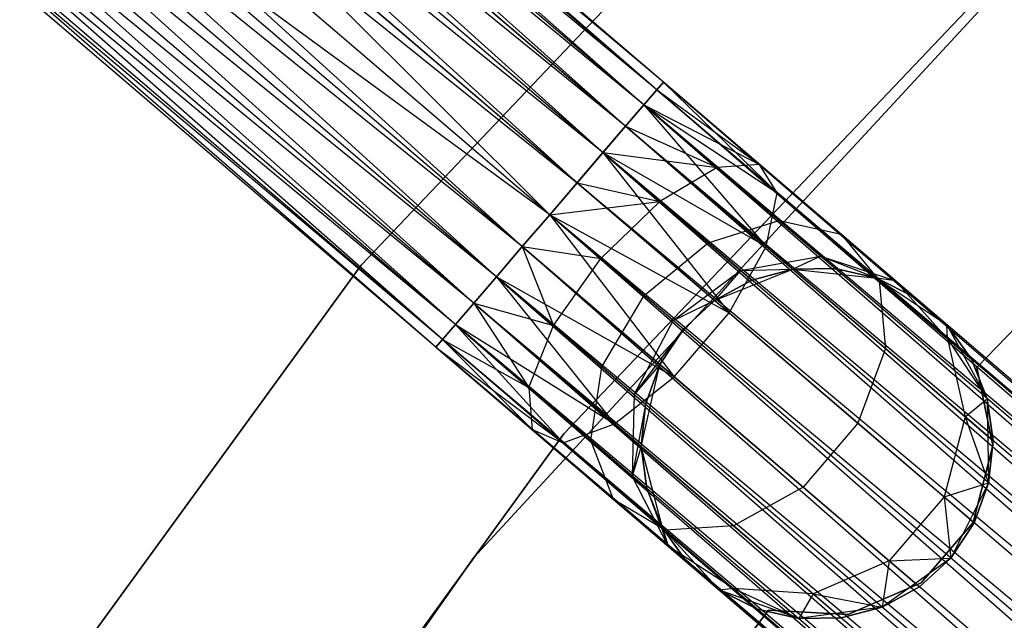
# Model space of a CAD drawing. Extents: x -91 to 92, y -91 to 92.
# Tile 120 of 256: x -50.53 to -44.94, y 39.02 to 42.43. Entities that reach past the tile are written whole.
import ezdxf

# ---------------------------------------------------------------- set-up
doc = ezdxf.new("R2010")
doc.units = 0
doc.header["$LTSCALE"] = 25.4
doc.layers.get('0').update_dxf_attribs({"linetype": 'CONTINUOUS'})

# ---------------------------------------------------------------- blocks, each defined once
blk = doc.blocks.new('NL2500012258_STL_2')
at = {"color": 0}
for p, q in [((45.3284, 41.6059, 27.8546), (39.5247, 46.6542, 27.6205)), ((45.366, 41.6497, 27.6205), (39.5247, 46.6542, 27.6205)), ((45.3284, 41.6059, 27.8546), (39.5247, 46.6542, 27.6205)), ((45.366, 41.6497, 27.6205), (39.5247, 46.6542, 27.6205)), ((45.366, 41.6497, 27.3795), (39.5247, 46.6542, 27.6205)), ((45.366, 41.6497, 27.3795), (39.5247, 46.6542, 27.6205)), ((45.366, 41.6497, 27.3795), (39.4871, 46.6104, 27.1454)), ((45.3284, 41.6059, 27.1454), (39.4871, 46.6104, 27.1454)), ((45.366, 41.6497, 27.3795), (39.4871, 46.6104, 27.1454)), ((45.3284, 41.6059, 27.1454), (39.4871, 46.6104, 27.1454)), ((45.2555, 41.5208, 26.9319), (39.4871, 46.6104, 27.1454)), ((45.2555, 41.5208, 26.9319), (39.4871, 46.6104, 27.1454)), ((49.3672, 46.6326, 26.5), (43.6483, 40.6087, 26.5)), ((43.6483, 40.6087, 17), (49.3672, 46.6326, 17)), ((49.3672, 46.6326, 26.5), (43.6483, 40.6087, 26.5)), ((43.6483, 40.6087, 17), (49.3672, 46.6326, 17)), ((45.1515, 41.3994, 28.2485), (39.4142, 46.5253, 28.0681)), ((45.2555, 41.5208, 28.0681), (39.4142, 46.5253, 28.0681)), ((45.1515, 41.3994, 28.2485), (39.4142, 46.5253, 28.0681)), ((45.2555, 41.5208, 28.0681), (39.4142, 46.5253, 28.0681)), ((45.3284, 41.6059, 27.8546), (39.4142, 46.5253, 28.0681)), ((45.3284, 41.6059, 27.8546), (39.4142, 46.5253, 28.0681)), ((45.2555, 41.5208, 26.9319), (39.3102, 46.4039, 26.7515)), ((45.1515, 41.3994, 26.7515), (39.3102, 46.4039, 26.7515)), ((45.2555, 41.5208, 26.9319), (39.3102, 46.4039, 26.7515)), ((45.1515, 41.3994, 26.7515), (39.3102, 46.4039, 26.7515)), ((45.0224, 41.2488, 26.6146), (39.3102, 46.4039, 26.7515)), ((45.0224, 41.2488, 26.6146), (39.3102, 46.4039, 26.7515)), ((44.8758, 41.0776, 28.4709), (39.1811, 46.2533, 28.3855)), ((45.0224, 41.2488, 28.3855), (39.1811, 46.2533, 28.3855)), ((44.8758, 41.0776, 28.4709), (39.1811, 46.2533, 28.3855)), ((45.0224, 41.2488, 28.3855), (39.1811, 46.2533, 28.3855)), ((45.1515, 41.3994, 28.2485), (39.1811, 46.2533, 28.3855)), ((45.1515, 41.3994, 28.2485), (39.1811, 46.2533, 28.3855)), ((45.0224, 41.2488, 26.6146), (39.0345, 46.0821, 26.5291)), ((45.0224, 41.2488, 26.6146), (39.0345, 46.0821, 26.5291)), ((44.8758, 41.0776, 26.5291), (39.0345, 46.0821, 26.5291)), ((44.8758, 41.0776, 26.5291), (39.0345, 46.0821, 26.5291)), ((38.8788, 45.9004, 28.5), (44.8758, 41.0776, 28.4709)), ((44.7201, 40.8958, 26.5), (38.8788, 45.9004, 26.5)), ((44.7201, 40.8958, 26.5), (38.8788, 45.9004, 26.5)), ((44.5644, 40.7141, 28.4709), (38.8788, 45.9004, 28.5)), ((44.5644, 40.7141, 28.4709), (38.8788, 45.9004, 28.5)), ((44.7201, 40.8958, 28.5), (38.8788, 45.9004, 28.5)), ((44.7201, 40.8958, 28.5), (38.8788, 45.9004, 28.5)), ((38.8788, 45.9004, 28.5), (44.8758, 41.0776, 28.4709)), ((44.5644, 40.7141, 26.5291), (38.7231, 45.7186, 26.5291)), ((44.5644, 40.7141, 26.5291), (38.7231, 45.7186, 26.5291)), ((44.4177, 40.5429, 26.6146), (38.7231, 45.7186, 26.5291)), ((44.4177, 40.5429, 26.6146), (38.7231, 45.7186, 26.5291)), ((44.2887, 40.3923, 28.2485), (38.5764, 45.5475, 28.3855)), ((44.4177, 40.5429, 28.3855), (38.5764, 45.5475, 28.3855)), ((44.2887, 40.3923, 28.2485), (38.5764, 45.5475, 28.3855)), ((44.4177, 40.5429, 28.3855), (38.5764, 45.5475, 28.3855)), ((44.5644, 40.7141, 28.4709), (38.5764, 45.5475, 28.3855)), ((44.5644, 40.7141, 28.4709), (38.5764, 45.5475, 28.3855)), ((44.8014, 39.6493, 26.5), (50.3852, 45.5309, 26.5)), ((50.3852, 45.5309, 17), (44.8014, 39.6493, 17)), ((50.3852, 45.5309, 17), (44.8014, 39.6493, 17)), ((44.8014, 39.6493, 26.5), (50.3852, 45.5309, 26.5)), ((44.4177, 40.5429, 26.6146), (38.4473, 45.3968, 26.7515)), ((44.2887, 40.3923, 26.7515), (38.4473, 45.3968, 26.7515)), ((44.4177, 40.5429, 26.6146), (38.4473, 45.3968, 26.7515)), ((44.2887, 40.3923, 26.7515), (38.4473, 45.3968, 26.7515)), ((44.1846, 40.2709, 26.9319), (38.4473, 45.3968, 26.7515)), ((44.1846, 40.2709, 26.9319), (38.4473, 45.3968, 26.7515)), ((44.1118, 40.1858, 27.8546), (38.3433, 45.2754, 28.0681)), ((44.1846, 40.2709, 28.0681), (38.3433, 45.2754, 28.0681)), ((44.1118, 40.1858, 27.8546), (38.3433, 45.2754, 28.0681)), ((44.1846, 40.2709, 28.0681), (38.3433, 45.2754, 28.0681)), ((44.2887, 40.3923, 28.2485), (38.3433, 45.2754, 28.0681)), ((44.2887, 40.3923, 28.2485), (38.3433, 45.2754, 28.0681)), ((44.0742, 40.142, 27.3795), (38.2329, 45.1465, 27.6205)), ((44.0742, 40.142, 27.3795), (38.2329, 45.1465, 27.6205)), ((44.0742, 40.142, 27.6205), (38.2329, 45.1465, 27.6205)), ((44.0742, 40.142, 27.6205), (38.2329, 45.1465, 27.6205)), ((44.1118, 40.1858, 27.8546), (38.2329, 45.1465, 27.6205)), ((44.1118, 40.1858, 27.8546), (38.2329, 45.1465, 27.6205)), ((44.1846, 40.2709, 26.9319), (38.2705, 45.1903, 27.1454)), ((44.1118, 40.1858, 27.1454), (38.2705, 45.1903, 27.1454)), ((44.1846, 40.2709, 26.9319), (38.2705, 45.1903, 27.1454)), ((44.1118, 40.1858, 27.1454), (38.2705, 45.1903, 27.1454)), ((44.0742, 40.142, 27.3795), (38.2705, 45.1903, 27.1454)), ((44.0742, 40.142, 27.3795), (38.2705, 45.1903, 27.1454)), ((49.7864, 44.9013, 19), (44.2899, 38.947, 19)), ((44.2899, 38.947, 20), (49.7864, 44.9013, 20)), ((49.7864, 44.9013, 19), (44.2899, 38.947, 19)), ((44.2899, 38.947, 20), (49.7864, 44.9013, 20)), ((47.146, 40.0278, 22), (51.0635, 44.0668, 22)), ((51.0635, 44.0668, 20), (47.146, 40.0278, 20)), ((51.0635, 44.0668, 20), (47.146, 40.0278, 20)), ((47.146, 40.0278, 22), (51.0635, 44.0668, 22)), ((45.3284, 41.6059, 177.8546), (43.017, 43.5862, 177.6258)), ((45.3284, 41.6059, 177.8546), (43.017, 43.5862, 177.6258)), ((45.366, 41.6497, 177.3795), (43.1085, 43.5838, 177.156)), ((45.366, 41.6497, 177.3795), (43.1085, 43.5838, 177.156)), ((45.1515, 41.3994, 178.2485), (42.7954, 43.4181, 178.0152)), ((45.1515, 41.3994, 178.2485), (42.7954, 43.4181, 178.0152)), ((45.2555, 41.5208, 176.9319), (43.0489, 43.4114, 176.7135)), ((45.2555, 41.5208, 176.9319), (43.0489, 43.4114, 176.7135)), ((44.7201, 40.8958, 178.5), (42.4944, 43.1179, 178.2352)), ((44.7201, 40.8958, 178.5), (42.4944, 43.1179, 178.2352)), ((44.8758, 41.0776, 178.4709), (42.4944, 43.1179, 178.2352)), ((44.8758, 41.0776, 178.4709), (42.4944, 43.1179, 178.2352)), ((45.0224, 41.2488, 176.6145), (42.8518, 43.1084, 176.3996)), ((45.0224, 41.2488, 176.6145), (42.8518, 43.1084, 176.3996)), ((44.5644, 40.7141, 178.4709), (42.183, 42.7544, 178.2352)), ((44.5644, 40.7141, 178.4709), (42.183, 42.7544, 178.2352)), ((44.7201, 40.8958, 178.5), (42.183, 42.7544, 178.2352)), ((44.7201, 40.8958, 178.5), (42.183, 42.7544, 178.2352)), ((44.7201, 40.8958, 176.5), (42.5625, 42.7444, 176.2864)), ((44.7201, 40.8958, 176.5), (42.5625, 42.7444, 176.2864)), ((44.2887, 40.3923, 178.2485), (41.9325, 42.4109, 178.0152)), ((44.2887, 40.3923, 178.2485), (41.9325, 42.4109, 178.0152)), ((44.4177, 40.5429, 176.6145), (42.2471, 42.4026, 176.3996)), ((44.4177, 40.5429, 176.6145), (42.2471, 42.4026, 176.3996)), ((44.1118, 40.1858, 177.8546), (41.8003, 42.1661, 177.6258)), ((44.1118, 40.1858, 177.8546), (41.8003, 42.1661, 177.6258)), ((44.1846, 40.2709, 176.9319), (41.978, 42.1614, 176.7135)), ((44.1846, 40.2709, 176.9319), (41.978, 42.1614, 176.7135)), ((44.0742, 40.142, 177.3795), (41.8167, 42.0761, 177.156)), ((44.0742, 40.142, 177.3795), (41.8167, 42.0761, 177.156)), ((45.2555, 41.5208, 176.9319), (45.366, 41.6497, 177.3795)), ((45.2555, 41.5208, 176.9319), (45.366, 41.6497, 177.3795)), ((45.366, 41.6497, 177.3795), (45.3284, 41.6059, 177.8546)), ((45.366, 41.6497, 177.3795), (45.3284, 41.6059, 177.8546)), ((45.3284, 41.6059, 27.8546), (45.366, 41.6497, 27.6205)), ((45.366, 41.6497, 27.3795), (45.3284, 41.6059, 27.1454)), ((45.366, 41.6497, 27.3795), (45.3284, 41.6059, 27.1454)), ((45.3284, 41.6059, 27.8546), (45.366, 41.6497, 27.6205)), ((59.9845, 29.1253, 177.3795), (45.366, 41.6497, 177.3795)), ((59.9845, 29.1253, 177.6205), (45.366, 41.6497, 177.3795)), ((45.366, 41.6497, 177.3795), (59.947, 29.0815, 177.1454)), ((59.9845, 29.1253, 177.6205), (45.366, 41.6497, 177.3795)), ((59.9845, 29.1253, 177.3795), (45.366, 41.6497, 177.3795)), ((45.366, 41.6497, 177.3795), (59.947, 29.0815, 177.1454)), ((45.366, 41.6497, 27.6205), (45.9122, 41.1818, 27.2364)), ((45.366, 41.6497, 27.3795), (45.9122, 41.1818, 27.2364)), ((45.366, 41.6497, 27.3795), (45.9122, 41.1818, 27.2364)), ((45.366, 41.6497, 27.6205), (45.9122, 41.1818, 27.2364)), ((45.366, 41.6497, 27.6205), (46.0127, 41.0196, 27.6754)), ((45.366, 41.6497, 27.6205), (46.0127, 41.0196, 27.6754)), ((45.3284, 41.6059, 177.8546), (45.1515, 41.3994, 178.2485)), ((45.3284, 41.6059, 177.8546), (45.1515, 41.3994, 178.2485)), ((45.2555, 41.5208, 28.0681), (45.3284, 41.6059, 27.8546)), ((45.3284, 41.6059, 27.1454), (45.2555, 41.5208, 26.9319)), ((45.3284, 41.6059, 27.1454), (45.2555, 41.5208, 26.9319)), ((45.2555, 41.5208, 28.0681), (45.3284, 41.6059, 27.8546)), ((45.3284, 41.6059, 177.8546), (59.9845, 29.1253, 177.6205)), ((59.8741, 28.9964, 178.0681), (45.3284, 41.6059, 177.8546)), ((59.8741, 28.9964, 178.0681), (45.3284, 41.6059, 177.8546)), ((59.947, 29.0815, 177.8546), (45.3284, 41.6059, 177.8546)), ((59.947, 29.0815, 177.8546), (45.3284, 41.6059, 177.8546)), ((45.3284, 41.6059, 177.8546), (59.9845, 29.1253, 177.6205)), ((45.3284, 41.6059, 27.1454), (45.9122, 41.1818, 27.2364)), ((45.3284, 41.6059, 27.1454), (45.9122, 41.1818, 27.2364)), ((45.3284, 41.6059, 27.8546), (46.0127, 41.0196, 27.6754)), ((45.3284, 41.6059, 27.8546), (46.0127, 41.0196, 27.6754)), ((45.0224, 41.2488, 176.6145), (45.2555, 41.5208, 176.9319)), ((45.0224, 41.2488, 176.6145), (45.2555, 41.5208, 176.9319)), ((45.1515, 41.3994, 28.2485), (45.2555, 41.5208, 28.0681)), ((45.2555, 41.5208, 26.9319), (45.1515, 41.3994, 26.7515)), ((45.2555, 41.5208, 26.9319), (45.1515, 41.3994, 26.7515)), ((45.1515, 41.3994, 28.2485), (45.2555, 41.5208, 28.0681)), ((45.2555, 41.5208, 176.9319), (59.7701, 28.875, 176.7515)), ((59.947, 29.0815, 177.1454), (45.2555, 41.5208, 176.9319)), ((59.947, 29.0815, 177.1454), (45.2555, 41.5208, 176.9319)), ((59.8741, 28.9964, 176.9319), (45.2555, 41.5208, 176.9319)), ((59.8741, 28.9964, 176.9319), (45.2555, 41.5208, 176.9319)), ((45.2555, 41.5208, 176.9319), (59.7701, 28.875, 176.7515)), ((45.2555, 41.5208, 26.9319), (45.6717, 41.1643, 26.8229)), ((45.2555, 41.5208, 26.9319), (45.6717, 41.1643, 26.8229)), ((45.2555, 41.5208, 26.9319), (45.9122, 41.1818, 27.2364)), ((45.2555, 41.5208, 26.9319), (45.9122, 41.1818, 27.2364)), ((45.2555, 41.5208, 28.0681), (46.0127, 41.0196, 27.6754)), ((45.2555, 41.5208, 28.0681), (46.0127, 41.0196, 27.6754)), ((45.2555, 41.5208, 28.0681), (45.9503, 40.7151, 28.0393)), ((45.2555, 41.5208, 28.0681), (45.9503, 40.7151, 28.0393)), ((45.1515, 41.3994, 178.2485), (44.8758, 41.0776, 178.4709)), ((45.1515, 41.3994, 178.2485), (44.8758, 41.0776, 178.4709)), ((45.0224, 41.2488, 28.3855), (45.1515, 41.3994, 28.2485)), ((45.1515, 41.3994, 26.7515), (45.0224, 41.2488, 26.6146)), ((45.1515, 41.3994, 26.7515), (45.0224, 41.2488, 26.6146)), ((45.0224, 41.2488, 28.3855), (45.1515, 41.3994, 28.2485)), ((45.1515, 41.3994, 178.2485), (59.8741, 28.9964, 178.0681)), ((59.641, 28.7244, 178.3855), (45.1515, 41.3994, 178.2485)), ((59.641, 28.7244, 178.3855), (45.1515, 41.3994, 178.2485)), ((59.7701, 28.875, 178.2485), (45.1515, 41.3994, 178.2485)), ((59.7701, 28.875, 178.2485), (45.1515, 41.3994, 178.2485)), ((45.1515, 41.3994, 178.2485), (59.8741, 28.9964, 178.0681)), ((45.1515, 41.3994, 26.7515), (45.6717, 41.1643, 26.8229)), ((45.1515, 41.3994, 26.7515), (45.6717, 41.1643, 26.8229)), ((45.1515, 41.3994, 28.2485), (45.9503, 40.7151, 28.0393)), ((45.1515, 41.3994, 28.2485), (45.9503, 40.7151, 28.0393)), ((44.7201, 40.8958, 176.5), (45.0224, 41.2488, 176.6145)), ((44.7201, 40.8958, 176.5), (45.0224, 41.2488, 176.6145)), ((44.8758, 41.0776, 28.4709), (45.0224, 41.2488, 28.3855)), ((45.0224, 41.2488, 26.6146), (44.8758, 41.0776, 26.5291)), ((45.0224, 41.2488, 26.6146), (44.8758, 41.0776, 26.5291)), ((44.8758, 41.0776, 28.4709), (45.0224, 41.2488, 28.3855)), ((45.0224, 41.2488, 176.6145), (59.4943, 28.5532, 176.5291)), ((59.7701, 28.875, 176.7515), (45.0224, 41.2488, 176.6145)), ((59.7701, 28.875, 176.7515), (45.0224, 41.2488, 176.6145)), ((59.641, 28.7244, 176.6145), (45.0224, 41.2488, 176.6145)), ((59.641, 28.7244, 176.6145), (45.0224, 41.2488, 176.6145)), ((45.0224, 41.2488, 176.6145), (59.4943, 28.5532, 176.5291)), ((45.0224, 41.2488, 26.6146), (45.3463, 40.9713, 26.5297)), ((45.0224, 41.2488, 26.6146), (45.3463, 40.9713, 26.5297)), ((45.0224, 41.2488, 26.6146), (45.6717, 41.1643, 26.8229)), ((45.0224, 41.2488, 26.6146), (45.6717, 41.1643, 26.8229)), ((45.0224, 41.2488, 28.3855), (45.9503, 40.7151, 28.0393)), ((45.0224, 41.2488, 28.3855), (45.9503, 40.7151, 28.0393)), ((45.0224, 41.2488, 28.3855), (45.7392, 40.3379, 28.2448)), ((45.0224, 41.2488, 28.3855), (45.7392, 40.3379, 28.2448)), ((45.9122, 41.1818, 27.2364), (45.6717, 41.1643, 26.8229)), ((45.9122, 41.1818, 27.2364), (45.6717, 41.1643, 26.8229)), ((46.0127, 41.0196, 27.6754), (45.9122, 41.1818, 27.2364)), ((45.9122, 41.1818, 27.2364), (46.3752, 40.785, 26.829)), ((45.9122, 41.1818, 27.2364), (46.3752, 40.785, 26.829)), ((46.0127, 41.0196, 27.6754), (45.9122, 41.1818, 27.2364)), ((45.6717, 41.1643, 26.8229), (45.3463, 40.9713, 26.5297)), ((45.6717, 41.1643, 26.8229), (45.3463, 40.9713, 26.5297)), ((45.6717, 41.1643, 26.8229), (46.0245, 40.862, 26.5125)), ((45.6717, 41.1643, 26.8229), (46.0245, 40.862, 26.5125)), ((44.8758, 41.0776, 178.4709), (44.7201, 40.8958, 178.5)), ((44.8758, 41.0776, 178.4709), (44.7201, 40.8958, 178.5)), ((44.8758, 41.0776, 26.5291), (44.7201, 40.8958, 26.5)), ((44.7201, 40.8958, 28.5), (44.8758, 41.0776, 28.4709)), ((44.8758, 41.0776, 26.5291), (44.7201, 40.8958, 26.5)), ((44.7201, 40.8958, 28.5), (44.8758, 41.0776, 28.4709)), ((44.8758, 41.0776, 178.4709), (59.641, 28.7244, 178.3855)), ((59.4943, 28.5532, 178.4709), (44.8758, 41.0776, 178.4709)), ((59.4943, 28.5532, 178.4709), (44.8758, 41.0776, 178.4709)), ((44.8758, 41.0776, 178.4709), (59.641, 28.7244, 178.3855)), ((44.8758, 41.0776, 26.5291), (45.3463, 40.9713, 26.5297)), ((44.8758, 41.0776, 26.5291), (45.3463, 40.9713, 26.5297)), ((44.8758, 41.0776, 28.4709), (45.7392, 40.3379, 28.2448)), ((44.8758, 41.0776, 28.4709), (45.7392, 40.3379, 28.2448)), ((45.9503, 40.7151, 28.0393), (46.0127, 41.0196, 27.6754)), ((45.9503, 40.7151, 28.0393), (46.0127, 41.0196, 27.6754)), ((46.0127, 41.0196, 27.6754), (46.5928, 40.5226, 27.165)), ((46.0127, 41.0196, 27.6754), (46.5928, 40.5226, 27.165)), ((44.7201, 40.8958, 26.5), (45.3463, 40.9713, 26.5297)), ((44.7201, 40.8958, 26.5), (45.3463, 40.9713, 26.5297)), ((45.3463, 40.9713, 26.5297), (45.0107, 40.6469, 26.4239)), ((45.3463, 40.9713, 26.5297), (45.0107, 40.6469, 26.4239)), ((45.3463, 40.9713, 26.5297), (45.6209, 40.736, 26.2881)), ((45.3463, 40.9713, 26.5297), (45.6209, 40.736, 26.2881)), ((44.4177, 40.5429, 176.6145), (44.7201, 40.8958, 176.5)), ((44.4177, 40.5429, 176.6145), (44.7201, 40.8958, 176.5)), ((44.7201, 40.8958, 178.5), (44.5644, 40.7141, 178.4709)), ((44.7201, 40.8958, 178.5), (44.5644, 40.7141, 178.4709)), ((44.7201, 40.8958, 26.5), (44.5644, 40.7141, 26.5291)), ((44.5644, 40.7141, 28.4709), (44.7201, 40.8958, 28.5)), ((44.5644, 40.7141, 28.4709), (44.7201, 40.8958, 28.5)), ((44.7201, 40.8958, 26.5), (44.5644, 40.7141, 26.5291)), ((59.4943, 28.5532, 176.5291), (44.7201, 40.8958, 176.5)), ((59.3386, 28.3714, 178.5), (44.7201, 40.8958, 178.5)), ((59.3386, 28.3714, 178.5), (44.7201, 40.8958, 178.5)), ((59.3386, 28.3714, 176.5), (44.7201, 40.8958, 176.5)), ((59.4943, 28.5532, 176.5291), (44.7201, 40.8958, 176.5)), ((59.3386, 28.3714, 176.5), (44.7201, 40.8958, 176.5)), ((59.1829, 28.1897, 176.5291), (44.7201, 40.8958, 176.5)), ((59.1829, 28.1897, 176.5291), (44.7201, 40.8958, 176.5)), ((45.0107, 40.6469, 26.4239), (44.7201, 40.8958, 26.5)), ((44.7201, 40.8958, 28.5), (45.7392, 40.3379, 28.2448)), ((44.7201, 40.8958, 28.5), (45.7392, 40.3379, 28.2448)), ((44.7201, 40.8958, 28.5), (45.4278, 39.9744, 28.2448)), ((44.7201, 40.8958, 28.5), (45.4278, 39.9744, 28.2448)), ((45.0107, 40.6469, 26.4239), (44.7201, 40.8958, 26.5)), ((45.6209, 40.736, 26.2881), (46.0245, 40.862, 26.5125)), ((45.6209, 40.736, 26.2881), (46.0245, 40.862, 26.5125)), ((46.0245, 40.862, 26.5125), (46.2602, 40.6601, 26.048)), ((46.0245, 40.862, 26.5125), (46.2602, 40.6601, 26.048)), ((46.0245, 40.862, 26.5125), (46.3752, 40.785, 26.829)), ((46.0245, 40.862, 26.5125), (46.3752, 40.785, 26.829)), ((46.3752, 40.785, 26.829), (46.6846, 40.52, 26.2192)), ((46.3752, 40.785, 26.829), (46.6846, 40.52, 26.2192)), ((46.3752, 40.785, 26.829), (46.5928, 40.5226, 27.165)), ((46.3752, 40.785, 26.829), (46.5928, 40.5226, 27.165)), ((45.2571, 40.4358, 26.2071), (45.6209, 40.736, 26.2881)), ((45.2571, 40.4358, 26.2071), (45.6209, 40.736, 26.2881)), ((45.6209, 40.736, 26.2881), (45.8044, 40.5788, 25.9265)), ((45.6209, 40.736, 26.2881), (45.8044, 40.5788, 25.9265)), ((44.5644, 40.7141, 178.4709), (44.2887, 40.3923, 178.2485)), ((44.5644, 40.7141, 178.4709), (44.2887, 40.3923, 178.2485)), ((44.5644, 40.7141, 26.5291), (44.4177, 40.5429, 26.6146)), ((44.4177, 40.5429, 28.3855), (44.5644, 40.7141, 28.4709)), ((44.4177, 40.5429, 28.3855), (44.5644, 40.7141, 28.4709)), ((44.5644, 40.7141, 26.5291), (44.4177, 40.5429, 26.6146)), ((59.0363, 28.0185, 178.3855), (44.5644, 40.7141, 178.4709)), ((59.0363, 28.0185, 178.3855), (44.5644, 40.7141, 178.4709)), ((59.1829, 28.1897, 178.4709), (44.5644, 40.7141, 178.4709)), ((59.1829, 28.1897, 178.4709), (44.5644, 40.7141, 178.4709)), ((44.5644, 40.7141, 28.4709), (45.4278, 39.9744, 28.2448)), ((44.5644, 40.7141, 28.4709), (45.4278, 39.9744, 28.2448)), ((44.5644, 40.7141, 26.5291), (44.7416, 40.2654, 26.5297)), ((44.5644, 40.7141, 26.5291), (44.7416, 40.2654, 26.5297)), ((44.5644, 40.7141, 26.5291), (45.0107, 40.6469, 26.4239)), ((44.5644, 40.7141, 26.5291), (45.0107, 40.6469, 26.4239)), ((45.7392, 40.3379, 28.2448), (45.9503, 40.7151, 28.0393)), ((45.7392, 40.3379, 28.2448), (45.9503, 40.7151, 28.0393)), ((45.9503, 40.7151, 28.0393), (46.6274, 40.1349, 27.4435)), ((45.9503, 40.7151, 28.0393), (46.6274, 40.1349, 27.4435)), ((43.6483, 40.6087, 26.5), (38.7646, 33.8899, 26.5)), ((38.7646, 33.8899, 17), (43.6483, 40.6087, 17)), ((43.6483, 40.6087, 26.5), (38.7646, 33.8899, 26.5)), ((38.7646, 33.8899, 17), (43.6483, 40.6087, 17)), ((43.6483, 40.6087, 26.5), (43.6483, 40.6087, 17)), ((43.6483, 40.6087, 26.5), (43.6483, 40.6087, 17)), ((44.7416, 40.2654, 26.5297), (45.0107, 40.6469, 26.4239)), ((44.7416, 40.2654, 26.5297), (45.0107, 40.6469, 26.4239)), ((45.2571, 40.4358, 26.2071), (45.0107, 40.6469, 26.4239)), ((45.2571, 40.4358, 26.2071), (45.0107, 40.6469, 26.4239)), ((45.8044, 40.5788, 25.9265), (46.2602, 40.6601, 26.048)), ((45.8044, 40.5788, 25.9265), (46.2602, 40.6601, 26.048)), ((46.2602, 40.6601, 26.048), (46.1019, 40.5852, 25.5)), ((46.2602, 40.6601, 26.048), (46.1019, 40.5852, 25.5)), ((46.2602, 40.6601, 26.048), (46.343, 40.5892, 25.5)), ((46.2602, 40.6601, 26.048), (46.343, 40.5892, 25.5)), ((46.2602, 40.6601, 26.048), (46.578, 40.5354, 25.5)), ((46.2602, 40.6601, 26.048), (46.578, 40.5354, 25.5)), ((46.2602, 40.6601, 26.048), (46.6846, 40.52, 26.2192)), ((46.2602, 40.6601, 26.048), (46.6846, 40.52, 26.2192)), ((45.4217, 40.2947, 25.8827), (45.8044, 40.5788, 25.9265)), ((45.4217, 40.2947, 25.8827), (45.8044, 40.5788, 25.9265)), ((45.6573, 40.4081, 20), (46.1019, 40.5852, 20)), ((45.6573, 40.4081, 20), (46.1019, 40.5852, 20)), ((45.8044, 40.5788, 25.9265), (45.6573, 40.4081, 25.5)), ((45.8044, 40.5788, 25.9265), (45.6573, 40.4081, 25.5)), ((45.8044, 40.5788, 25.9265), (46.1019, 40.5852, 25.5)), ((45.8044, 40.5788, 25.9265), (46.1019, 40.5852, 25.5)), ((45.8044, 40.5788, 25.9265), (45.8688, 40.5236, 25.5)), ((45.8044, 40.5788, 25.9265), (45.8688, 40.5236, 25.5)), ((46.1019, 40.5852, 25.5), (45.8688, 40.5236, 25.5)), ((45.8688, 40.5236, 25.5), (46.1019, 40.5852, 20)), ((45.8688, 40.5236, 25.5), (46.1019, 40.5852, 20)), ((46.1019, 40.5852, 25.5), (45.8688, 40.5236, 25.5)), ((46.343, 40.5892, 25.5), (46.1019, 40.5852, 25.5)), ((46.1019, 40.5852, 20), (46.343, 40.5892, 25.5)), ((46.343, 40.5892, 25.5), (46.1019, 40.5852, 25.5)), ((46.1019, 40.5852, 20), (46.343, 40.5892, 25.5)), ((46.1019, 40.5852, 20), (46.578, 40.5354, 20)), ((46.1019, 40.5852, 20), (46.578, 40.5354, 20)), ((46.1019, 40.5852, 25.5), (46.1019, 40.5852, 20)), ((46.1019, 40.5852, 25.5), (46.1019, 40.5852, 20)), ((46.578, 40.5354, 25.5), (46.343, 40.5892, 25.5)), ((46.343, 40.5892, 25.5), (46.578, 40.5354, 20)), ((46.343, 40.5892, 25.5), (46.578, 40.5354, 20)), ((46.578, 40.5354, 25.5), (46.343, 40.5892, 25.5)), ((44.1846, 40.2709, 176.9319), (44.4177, 40.5429, 176.6145)), ((44.1846, 40.2709, 176.9319), (44.4177, 40.5429, 176.6145)), ((44.4177, 40.5429, 26.6146), (44.2887, 40.3923, 26.7515)), ((44.2887, 40.3923, 28.2485), (44.4177, 40.5429, 28.3855)), ((44.2887, 40.3923, 28.2485), (44.4177, 40.5429, 28.3855)), ((44.4177, 40.5429, 26.6146), (44.2887, 40.3923, 26.7515)), ((44.4177, 40.5429, 176.6145), (58.9072, 27.8679, 176.7515)), ((59.1829, 28.1897, 176.5291), (44.4177, 40.5429, 176.6145)), ((59.1829, 28.1897, 176.5291), (44.4177, 40.5429, 176.6145)), ((59.0363, 28.0185, 176.6145), (44.4177, 40.5429, 176.6145)), ((59.0363, 28.0185, 176.6145), (44.4177, 40.5429, 176.6145)), ((44.4177, 40.5429, 176.6145), (58.9072, 27.8679, 176.7515)), ((44.4177, 40.5429, 28.3855), (45.4278, 39.9744, 28.2448)), ((44.4177, 40.5429, 28.3855), (45.4278, 39.9744, 28.2448)), ((44.4177, 40.5429, 28.3855), (45.0874, 39.7079, 28.0393)), ((44.4177, 40.5429, 28.3855), (45.0874, 39.7079, 28.0393)), ((44.4177, 40.5429, 26.6146), (44.7416, 40.2654, 26.5297)), ((44.4177, 40.5429, 26.6146), (44.7416, 40.2654, 26.5297)), ((45.8688, 40.5236, 25.5), (45.6573, 40.4081, 25.5)), ((45.6573, 40.4081, 20), (45.8688, 40.5236, 25.5)), ((45.8688, 40.5236, 25.5), (45.6573, 40.4081, 25.5)), ((45.6573, 40.4081, 20), (45.8688, 40.5236, 25.5)), ((46.578, 40.5354, 20), (46.9763, 40.2701, 20)), ((46.6846, 40.52, 26.2192), (46.578, 40.5354, 25.5)), ((46.6846, 40.52, 26.2192), (46.578, 40.5354, 25.5)), ((46.7932, 40.4269, 25.5), (46.578, 40.5354, 25.5)), ((46.578, 40.5354, 20), (46.7932, 40.4269, 25.5)), ((46.578, 40.5354, 20), (46.9763, 40.2701, 20)), ((46.578, 40.5354, 25.5), (46.578, 40.5354, 20)), ((46.578, 40.5354, 25.5), (46.578, 40.5354, 20)), ((46.7932, 40.4269, 25.5), (46.578, 40.5354, 25.5)), ((46.578, 40.5354, 20), (46.7932, 40.4269, 25.5)), ((46.5928, 40.5226, 27.165), (46.9804, 40.1906, 26.4011)), ((46.5928, 40.5226, 27.165), (46.9804, 40.1906, 26.4011)), ((46.5928, 40.5226, 27.165), (46.6274, 40.1349, 27.4435)), ((46.5928, 40.5226, 27.165), (46.6274, 40.1349, 27.4435)), ((46.6846, 40.52, 26.2192), (46.7932, 40.4269, 25.5)), ((46.6846, 40.52, 26.2192), (46.9763, 40.2701, 25.5)), ((46.6846, 40.52, 26.2192), (46.7932, 40.4269, 25.5)), ((46.6846, 40.52, 26.2192), (46.9763, 40.2701, 25.5)), ((46.6846, 40.52, 26.2192), (46.9804, 40.1906, 26.4011)), ((46.6846, 40.52, 26.2192), (46.9804, 40.1906, 26.4011)), ((44.2887, 40.3923, 178.2485), (44.1118, 40.1858, 177.8546)), ((44.2887, 40.3923, 178.2485), (44.1118, 40.1858, 177.8546)), ((44.2887, 40.3923, 26.7515), (44.1846, 40.2709, 26.9319)), ((44.1846, 40.2709, 28.0681), (44.2887, 40.3923, 28.2485)), ((44.1846, 40.2709, 28.0681), (44.2887, 40.3923, 28.2485)), ((44.2887, 40.3923, 26.7515), (44.1846, 40.2709, 26.9319)), ((44.2887, 40.3923, 178.2485), (59.0363, 28.0185, 178.3855)), ((58.8032, 27.7465, 178.0681), (44.2887, 40.3923, 178.2485)), ((58.8032, 27.7465, 178.0681), (44.2887, 40.3923, 178.2485)), ((58.9072, 27.8679, 178.2485), (44.2887, 40.3923, 178.2485)), ((58.9072, 27.8679, 178.2485), (44.2887, 40.3923, 178.2485)), ((44.2887, 40.3923, 178.2485), (59.0363, 28.0185, 178.3855)), ((44.2887, 40.3923, 28.2485), (45.0874, 39.7079, 28.0393)), ((44.2887, 40.3923, 28.2485), (45.0874, 39.7079, 28.0393)), ((44.2887, 40.3923, 26.7515), (44.6008, 39.9143, 26.8229)), ((44.2887, 40.3923, 26.7515), (44.6008, 39.9143, 26.8229)), ((44.2887, 40.3923, 26.7515), (44.7416, 40.2654, 26.5297)), ((44.2887, 40.3923, 26.7515), (44.7416, 40.2654, 26.5297)), ((45.0162, 40.0302, 26.2881), (45.2571, 40.4358, 26.2071)), ((45.0162, 40.0302, 26.2881), (45.2571, 40.4358, 26.2071)), ((45.4217, 40.2947, 25.8827), (45.2571, 40.4358, 26.2071)), ((45.4217, 40.2947, 25.8827), (45.2571, 40.4358, 26.2071)), ((45.4217, 40.2947, 25.8827), (45.6573, 40.4081, 25.5)), ((45.4217, 40.2947, 25.8827), (45.6573, 40.4081, 25.5)), ((45.4795, 40.2452, 20), (45.6573, 40.4081, 20)), ((45.6573, 40.4081, 25.5), (45.4795, 40.2452, 25.5)), ((45.6573, 40.4081, 25.5), (45.4795, 40.2452, 25.5)), ((45.4795, 40.2452, 20), (45.6573, 40.4081, 20)), ((45.6573, 40.4081, 25.5), (45.6573, 40.4081, 20)), ((45.6573, 40.4081, 25.5), (45.6573, 40.4081, 20)), ((46.7932, 40.4269, 25.5), (46.9763, 40.2701, 20)), ((46.7932, 40.4269, 25.5), (46.9763, 40.2701, 20)), ((45.4278, 39.9744, 28.2448), (45.7392, 40.3379, 28.2448)), ((45.4278, 39.9744, 28.2448), (45.7392, 40.3379, 28.2448)), ((45.7392, 40.3379, 28.2448), (46.4711, 39.7108, 27.6008)), ((45.7392, 40.3379, 28.2448), (46.4711, 39.7108, 27.6008)), ((45.1997, 39.873, 25.9265), (45.4217, 40.2947, 25.8827)), ((45.1997, 39.873, 25.9265), (45.4217, 40.2947, 25.8827)), ((45.4795, 40.2452, 25.5), (45.4217, 40.2947, 25.8827)), ((45.4795, 40.2452, 25.5), (45.4217, 40.2947, 25.8827)), ((44.0742, 40.142, 177.3795), (44.1846, 40.2709, 176.9319)), ((44.0742, 40.142, 177.3795), (44.1846, 40.2709, 176.9319)), ((44.1846, 40.2709, 26.9319), (44.1118, 40.1858, 27.1454)), ((44.1118, 40.1858, 27.8546), (44.1846, 40.2709, 28.0681)), ((44.1118, 40.1858, 27.8546), (44.1846, 40.2709, 28.0681)), ((44.1846, 40.2709, 26.9319), (44.1118, 40.1858, 27.1454)), ((44.1846, 40.2709, 176.9319), (58.7303, 27.6614, 177.1454)), ((58.9072, 27.8679, 176.7515), (44.1846, 40.2709, 176.9319)), ((58.9072, 27.8679, 176.7515), (44.1846, 40.2709, 176.9319)), ((58.8032, 27.7465, 176.9319), (44.1846, 40.2709, 176.9319)), ((58.8032, 27.7465, 176.9319), (44.1846, 40.2709, 176.9319)), ((44.1846, 40.2709, 176.9319), (58.7303, 27.6614, 177.1454)), ((44.1846, 40.2709, 28.0681), (45.0874, 39.7079, 28.0393)), ((44.1846, 40.2709, 28.0681), (45.0874, 39.7079, 28.0393)), ((44.1846, 40.2709, 28.0681), (44.796, 39.5995, 27.6754)), ((44.1846, 40.2709, 28.0681), (44.796, 39.5995, 27.6754)), ((44.1846, 40.2709, 26.9319), (44.6008, 39.9143, 26.8229)), ((44.1846, 40.2709, 26.9319), (44.6008, 39.9143, 26.8229)), ((44.6008, 39.9143, 26.8229), (44.7416, 40.2654, 26.5297)), ((44.6008, 39.9143, 26.8229), (44.7416, 40.2654, 26.5297)), ((44.7416, 40.2654, 26.5297), (45.0162, 40.0302, 26.2881)), ((44.7416, 40.2654, 26.5297), (45.0162, 40.0302, 26.2881)), ((45.1997, 39.873, 25.9265), (45.4795, 40.2452, 25.5)), ((45.1997, 39.873, 25.9265), (45.4795, 40.2452, 25.5)), ((45.3459, 40.0446, 20), (45.4795, 40.2452, 20)), ((45.4795, 40.2452, 25.5), (45.3459, 40.0446, 25.5)), ((45.4795, 40.2452, 25.5), (45.3459, 40.0446, 25.5)), ((45.3459, 40.0446, 20), (45.4795, 40.2452, 20)), ((45.4795, 40.2452, 25.5), (45.4795, 40.2452, 20)), ((45.4795, 40.2452, 25.5), (45.4795, 40.2452, 20)), ((46.9763, 40.2701, 20), (47.2057, 39.85, 20)), ((46.9763, 40.2701, 25.5), (46.9763, 40.2701, 20)), ((46.9804, 40.1906, 26.4011), (46.9763, 40.2701, 25.5)), ((46.9804, 40.1906, 26.4011), (46.9763, 40.2701, 25.5)), ((47.1165, 40.0739, 25.5), (46.9763, 40.2701, 25.5)), ((46.9763, 40.2701, 20), (47.1165, 40.0739, 25.5)), ((46.9763, 40.2701, 20), (47.2057, 39.85, 20)), ((46.9763, 40.2701, 25.5), (46.9763, 40.2701, 20)), ((47.1165, 40.0739, 25.5), (46.9763, 40.2701, 25.5)), ((46.9763, 40.2701, 20), (47.1165, 40.0739, 25.5)), ((44.1118, 40.1858, 177.8546), (44.0742, 40.142, 177.3795)), ((44.1118, 40.1858, 177.8546), (44.0742, 40.142, 177.3795)), ((44.1118, 40.1858, 27.1454), (44.0742, 40.142, 27.3795)), ((44.0742, 40.142, 27.6205), (44.1118, 40.1858, 27.8546)), ((44.0742, 40.142, 27.6205), (44.1118, 40.1858, 27.8546)), ((44.1118, 40.1858, 27.1454), (44.0742, 40.142, 27.3795)), ((44.1118, 40.1858, 177.8546), (58.8032, 27.7465, 178.0681)), ((58.6928, 27.6176, 177.6205), (44.1118, 40.1858, 177.8546)), ((58.6928, 27.6176, 177.6205), (44.1118, 40.1858, 177.8546)), ((58.7303, 27.6614, 177.8546), (44.1118, 40.1858, 177.8546)), ((58.7303, 27.6614, 177.8546), (44.1118, 40.1858, 177.8546)), ((44.1118, 40.1858, 177.8546), (58.8032, 27.7465, 178.0681)), ((44.1118, 40.1858, 27.8546), (44.796, 39.5995, 27.6754)), ((44.1118, 40.1858, 27.8546), (44.796, 39.5995, 27.6754)), ((44.1118, 40.1858, 27.1454), (44.6204, 39.674, 27.2364)), ((44.1118, 40.1858, 27.1454), (44.6204, 39.674, 27.2364)), ((44.1118, 40.1858, 27.1454), (44.6008, 39.9143, 26.8229)), ((44.1118, 40.1858, 27.1454), (44.6008, 39.9143, 26.8229)), ((46.9804, 40.1906, 26.4011), (47.1165, 40.0739, 25.5)), ((46.9804, 40.1906, 26.4011), (47.1165, 40.0739, 25.5)), ((46.9804, 40.1906, 26.4011), (47.2057, 39.85, 25.5)), ((46.9804, 40.1906, 26.4011), (47.2057, 39.85, 25.5)), ((46.9804, 40.1906, 26.4011), (47.0799, 39.7473, 26.5518)), ((46.9804, 40.1906, 26.4011), (47.0799, 39.7473, 26.5518)), ((44.0742, 40.142, 177.3795), (58.6928, 27.6176, 177.6205)), ((58.6928, 27.6176, 177.3795), (44.0742, 40.142, 177.3795)), ((44.0742, 40.142, 177.3795), (58.6928, 27.6176, 177.6205)), ((58.7303, 27.6614, 177.1454), (44.0742, 40.142, 177.3795)), ((58.7303, 27.6614, 177.1454), (44.0742, 40.142, 177.3795)), ((58.6928, 27.6176, 177.3795), (44.0742, 40.142, 177.3795)), ((44.0742, 40.142, 27.3795), (44.6204, 39.674, 27.2364)), ((44.0742, 40.142, 27.6205), (44.6204, 39.674, 27.2364)), ((44.0742, 40.142, 27.6205), (44.796, 39.5995, 27.6754)), ((44.0742, 40.142, 27.6205), (44.796, 39.5995, 27.6754)), ((44.0742, 40.142, 27.6205), (44.6204, 39.674, 27.2364)), ((44.0742, 40.142, 27.3795), (44.6204, 39.674, 27.2364)), ((46.6274, 40.1349, 27.4435), (46.4711, 39.7108, 27.6008)), ((46.6274, 40.1349, 27.4435), (46.4711, 39.7108, 27.6008)), ((46.6274, 40.1349, 27.4435), (47.0799, 39.7473, 26.5518)), ((46.6274, 40.1349, 27.4435), (47.0799, 39.7473, 26.5518)), ((47.2057, 39.85, 25.5), (47.1165, 40.0739, 25.5)), ((47.1165, 40.0739, 25.5), (47.2057, 39.85, 20)), ((47.1165, 40.0739, 25.5), (47.2057, 39.85, 20)), ((47.2057, 39.85, 25.5), (47.1165, 40.0739, 25.5)), ((44.9536, 39.6121, 26.5125), (45.0162, 40.0302, 26.2881)), ((44.9536, 39.6121, 26.5125), (45.0162, 40.0302, 26.2881)), ((45.0162, 40.0302, 26.2881), (45.1997, 39.873, 25.9265)), ((45.0162, 40.0302, 26.2881), (45.1997, 39.873, 25.9265)), ((45.3459, 40.0446, 25.5), (45.1997, 39.873, 25.9265)), ((45.3459, 40.0446, 25.5), (45.1997, 39.873, 25.9265)), ((45.239, 39.578, 20), (45.3459, 40.0446, 20)), ((45.239, 39.578, 20), (45.3459, 40.0446, 20)), ((45.3459, 40.0446, 25.5), (45.2641, 39.8178, 25.5)), ((45.2641, 39.8178, 25.5), (45.3459, 40.0446, 20)), ((45.2641, 39.8178, 25.5), (45.3459, 40.0446, 20)), ((45.3459, 40.0446, 25.5), (45.2641, 39.8178, 25.5)), ((45.3459, 40.0446, 25.5), (45.3459, 40.0446, 20)), ((45.3459, 40.0446, 25.5), (45.3459, 40.0446, 20)), ((47.2379, 39.5847, 22), (47.146, 40.0278, 22)), ((47.146, 40.0278, 22), (47.146, 40.0278, 20)), ((47.146, 40.0278, 20), (47.2379, 39.5847, 20)), ((47.146, 40.0278, 22), (47.146, 40.0278, 20)), ((47.146, 40.0278, 20), (47.2379, 39.5847, 20)), ((47.2379, 39.5847, 22), (47.146, 40.0278, 22)), ((45.0874, 39.7079, 28.0393), (45.4278, 39.9744, 28.2448)), ((45.0874, 39.7079, 28.0393), (45.4278, 39.9744, 28.2448)), ((45.4278, 39.9744, 28.2448), (46.1597, 39.3473, 27.6008)), ((45.4278, 39.9744, 28.2448), (46.1597, 39.3473, 27.6008)), ((44.6008, 39.9143, 26.8229), (44.6204, 39.674, 27.2364)), ((44.6008, 39.9143, 26.8229), (44.6204, 39.674, 27.2364)), ((44.6008, 39.9143, 26.8229), (44.9536, 39.6121, 26.5125)), ((44.6008, 39.9143, 26.8229), (44.9536, 39.6121, 26.5125)), ((45.1997, 39.873, 25.9265), (45.1893, 39.4101, 26.048)), ((45.1997, 39.873, 25.9265), (45.1893, 39.4101, 26.048)), ((45.2641, 39.8178, 25.5), (45.1997, 39.873, 25.9265)), ((45.2641, 39.8178, 25.5), (45.1997, 39.873, 25.9265)), ((47.0799, 39.7473, 26.5518), (47.2057, 39.85, 25.5)), ((47.0799, 39.7473, 26.5518), (47.2057, 39.85, 25.5)), ((47.2057, 39.85, 20), (47.2137, 39.3714, 20)), ((47.2388, 39.6112, 25.5), (47.2057, 39.85, 25.5)), ((47.2057, 39.85, 20), (47.2388, 39.6112, 25.5)), ((47.2057, 39.85, 20), (47.2137, 39.3714, 20)), ((47.2057, 39.85, 25.5), (47.2057, 39.85, 20)), ((47.2057, 39.85, 25.5), (47.2057, 39.85, 20)), ((47.2388, 39.6112, 25.5), (47.2057, 39.85, 25.5)), ((47.2057, 39.85, 20), (47.2388, 39.6112, 25.5)), ((45.2641, 39.8178, 25.5), (45.1893, 39.4101, 26.048)), ((45.2641, 39.8178, 25.5), (45.1893, 39.4101, 26.048)), ((45.2641, 39.8178, 25.5), (45.239, 39.578, 25.5)), ((45.239, 39.578, 20), (45.2641, 39.8178, 25.5)), ((45.2641, 39.8178, 25.5), (45.239, 39.578, 25.5)), ((45.239, 39.578, 20), (45.2641, 39.8178, 25.5)), ((47.0799, 39.7473, 26.5518), (46.9602, 39.2918, 26.6369)), ((47.0799, 39.7473, 26.5518), (46.9602, 39.2918, 26.6369)), ((47.0799, 39.7473, 26.5518), (47.2388, 39.6112, 25.5)), ((47.0799, 39.7473, 26.5518), (47.2388, 39.6112, 25.5)), ((47.0799, 39.7473, 26.5518), (47.2137, 39.3714, 25.5)), ((47.0799, 39.7473, 26.5518), (47.2137, 39.3714, 25.5)), ((44.6204, 39.674, 27.2364), (44.796, 39.5995, 27.6754)), ((44.6204, 39.674, 27.2364), (44.796, 39.5995, 27.6754)), ((44.6204, 39.674, 27.2364), (45.0835, 39.2773, 26.829)), ((44.6204, 39.674, 27.2364), (45.0835, 39.2773, 26.829)), ((44.796, 39.5995, 27.6754), (45.0874, 39.7079, 28.0393)), ((44.796, 39.5995, 27.6754), (45.0874, 39.7079, 28.0393)), ((45.0874, 39.7079, 28.0393), (45.7645, 39.1278, 27.4435)), ((45.0874, 39.7079, 28.0393), (45.7645, 39.1278, 27.4435)), ((46.4711, 39.7108, 27.6008), (46.1597, 39.3473, 27.6008)), ((46.4711, 39.7108, 27.6008), (46.1597, 39.3473, 27.6008)), ((46.4711, 39.7108, 27.6008), (46.9602, 39.2918, 26.6369)), ((46.4711, 39.7108, 27.6008), (46.9602, 39.2918, 26.6369)), ((40.033, 33.0892, 26.5), (44.8014, 39.6493, 26.5)), ((44.8014, 39.6493, 17), (40.033, 33.0892, 17)), ((44.8014, 39.6493, 17), (40.033, 33.0892, 17)), ((40.033, 33.0892, 26.5), (44.8014, 39.6493, 26.5)), ((44.8014, 39.6493, 17), (44.8014, 39.6493, 26.5)), ((44.8014, 39.6493, 17), (44.8014, 39.6493, 26.5)), ((45.0835, 39.2773, 26.829), (44.9536, 39.6121, 26.5125)), ((44.9536, 39.6121, 26.5125), (45.1893, 39.4101, 26.048)), ((44.9536, 39.6121, 26.5125), (45.1893, 39.4101, 26.048)), ((45.0835, 39.2773, 26.829), (44.9536, 39.6121, 26.5125)), ((47.2137, 39.3714, 25.5), (47.2388, 39.6112, 25.5)), ((47.2388, 39.6112, 25.5), (47.2137, 39.3714, 20)), ((47.2388, 39.6112, 25.5), (47.2137, 39.3714, 20)), ((47.2137, 39.3714, 25.5), (47.2388, 39.6112, 25.5)), ((44.796, 39.5995, 27.6754), (45.3761, 39.1025, 27.165)), ((44.796, 39.5995, 27.6754), (45.3761, 39.1025, 27.165)), ((45.239, 39.578, 25.5), (45.1893, 39.4101, 26.048)), ((45.239, 39.578, 25.5), (45.1893, 39.4101, 26.048)), ((45.3613, 39.1153, 20), (45.239, 39.578, 20)), ((45.239, 39.578, 25.5), (45.2721, 39.3392, 25.5)), ((45.2721, 39.3392, 25.5), (45.239, 39.578, 20)), ((45.3613, 39.1153, 20), (45.239, 39.578, 20)), ((45.2721, 39.3392, 25.5), (45.239, 39.578, 20)), ((45.239, 39.578, 25.5), (45.2721, 39.3392, 25.5)), ((45.239, 39.578, 25.5), (45.239, 39.578, 20)), ((45.239, 39.578, 25.5), (45.239, 39.578, 20)), ((47.125, 39.1464, 22), (47.2379, 39.5847, 22)), ((47.2379, 39.5847, 20), (47.125, 39.1464, 20)), ((47.2379, 39.5847, 20), (47.125, 39.1464, 20)), ((47.125, 39.1464, 22), (47.2379, 39.5847, 22)), ((47.2379, 39.5847, 22), (47.2379, 39.5847, 20)), ((47.2379, 39.5847, 22), (47.2379, 39.5847, 20)), ((45.1893, 39.4101, 26.048), (45.2721, 39.3392, 25.5)), ((45.3928, 39.0122, 26.2192), (45.1893, 39.4101, 26.048)), ((45.3928, 39.0122, 26.2192), (45.1893, 39.4101, 26.048)), ((45.1893, 39.4101, 26.048), (45.2721, 39.3392, 25.5)), ((45.2721, 39.3392, 25.5), (45.3928, 39.0122, 26.2192)), ((45.2721, 39.3392, 25.5), (45.3928, 39.0122, 26.2192)), ((45.2721, 39.3392, 25.5), (45.3613, 39.1153, 25.5)), ((45.3613, 39.1153, 20), (45.2721, 39.3392, 25.5)), ((45.2721, 39.3392, 25.5), (45.3613, 39.1153, 25.5)), ((45.3613, 39.1153, 20), (45.2721, 39.3392, 25.5)), ((46.1597, 39.3473, 27.6008), (45.7645, 39.1278, 27.4435)), ((46.1597, 39.3473, 27.6008), (45.7645, 39.1278, 27.4435)), ((46.1597, 39.3473, 27.6008), (46.6488, 38.9283, 26.6369)), ((46.1597, 39.3473, 27.6008), (46.6488, 38.9283, 26.6369)), ((46.9602, 39.2918, 26.6369), (47.2137, 39.3714, 25.5)), ((46.9602, 39.2918, 26.6369), (47.2137, 39.3714, 25.5)), ((47.2137, 39.3714, 20), (46.9983, 38.944, 20)), ((47.2137, 39.3714, 20), (46.9983, 38.944, 20)), ((47.1319, 39.1446, 25.5), (47.2137, 39.3714, 25.5)), ((47.2137, 39.3714, 20), (47.1319, 39.1446, 25.5)), ((47.1319, 39.1446, 25.5), (47.2137, 39.3714, 25.5)), ((47.2137, 39.3714, 20), (47.1319, 39.1446, 25.5)), ((47.2137, 39.3714, 25.5), (47.2137, 39.3714, 20)), ((47.2137, 39.3714, 25.5), (47.2137, 39.3714, 20)), ((45.3761, 39.1025, 27.165), (45.0835, 39.2773, 26.829)), ((45.0835, 39.2773, 26.829), (45.3928, 39.0122, 26.2192)), ((45.0835, 39.2773, 26.829), (45.3928, 39.0122, 26.2192)), ((45.3761, 39.1025, 27.165), (45.0835, 39.2773, 26.829)), ((46.9602, 39.2918, 26.6369), (46.6488, 38.9283, 26.6369)), ((46.9602, 39.2918, 26.6369), (46.6488, 38.9283, 26.6369)), ((46.9602, 39.2918, 26.6369), (47.1319, 39.1446, 25.5)), ((46.9602, 39.2918, 26.6369), (47.1319, 39.1446, 25.5)), ((46.9602, 39.2918, 26.6369), (46.9983, 38.944, 25.5)), ((46.9602, 39.2918, 26.6369), (46.9983, 38.944, 25.5)), ((45.6846, 38.7623, 20), (45.3613, 39.1153, 20)), ((45.3613, 39.1153, 25.5), (45.3928, 39.0122, 26.2192)), ((45.3613, 39.1153, 25.5), (45.3928, 39.0122, 26.2192)), ((45.3613, 39.1153, 25.5), (45.5015, 38.9192, 25.5)), ((45.5015, 38.9192, 25.5), (45.3613, 39.1153, 20)), ((45.6846, 38.7623, 20), (45.3613, 39.1153, 20)), ((45.5015, 38.9192, 25.5), (45.3613, 39.1153, 20)), ((45.3613, 39.1153, 25.5), (45.5015, 38.9192, 25.5)), ((45.3613, 39.1153, 25.5), (45.3613, 39.1153, 20)), ((45.3613, 39.1153, 25.5), (45.3613, 39.1153, 20)), ((45.7645, 39.1278, 27.4435), (45.3761, 39.1025, 27.165)), ((45.7645, 39.1278, 27.4435), (45.3761, 39.1025, 27.165)), ((45.3761, 39.1025, 27.165), (45.7637, 38.7704, 26.4011)), ((45.3761, 39.1025, 27.165), (45.7637, 38.7704, 26.4011)), ((45.7645, 39.1278, 27.4435), (46.217, 38.7402, 26.5518)), ((45.7645, 39.1278, 27.4435), (46.217, 38.7402, 26.5518)), ((46.8305, 38.8028, 22), (47.125, 39.1464, 22)), ((47.125, 39.1464, 20), (46.8305, 38.8028, 20)), ((47.125, 39.1464, 20), (46.8305, 38.8028, 20)), ((46.8305, 38.8028, 22), (47.125, 39.1464, 22)), ((46.9983, 38.944, 25.5), (47.1319, 39.1446, 25.5)), ((47.1319, 39.1446, 25.5), (46.9983, 38.944, 20)), ((46.9983, 38.944, 25.5), (47.1319, 39.1446, 25.5)), ((47.1319, 39.1446, 25.5), (46.9983, 38.944, 20)), ((47.125, 39.1464, 22), (47.125, 39.1464, 20)), ((47.125, 39.1464, 22), (47.125, 39.1464, 20)), ((45.7637, 38.7704, 26.4011), (45.3928, 39.0122, 26.2192)), ((45.3928, 39.0122, 26.2192), (45.6846, 38.7623, 25.5)), ((45.3928, 39.0122, 26.2192), (45.5015, 38.9192, 25.5)), ((45.3928, 39.0122, 26.2192), (45.6846, 38.7623, 25.5)), ((45.3928, 39.0122, 26.2192), (45.5015, 38.9192, 25.5)), ((45.7637, 38.7704, 26.4011), (45.3928, 39.0122, 26.2192)), ((44.2899, 38.947, 19), (39.6176, 32.3261, 19)), ((39.6176, 32.3261, 20), (44.2899, 38.947, 20)), ((44.2899, 38.947, 19), (39.6176, 32.3261, 19)), ((39.6176, 32.3261, 20), (44.2899, 38.947, 20)), ((44.2899, 38.947, 19), (44.2899, 38.947, 20)), ((44.2899, 38.947, 19), (44.2899, 38.947, 20)), ((46.9983, 38.944, 20), (46.609, 38.6656, 20)), ((46.9983, 38.944, 20), (46.609, 38.6656, 20)), ((46.6488, 38.9283, 26.6369), (46.9983, 38.944, 25.5)), ((46.6488, 38.9283, 26.6369), (46.9983, 38.944, 25.5)), ((46.8205, 38.7812, 25.5), (46.9983, 38.944, 25.5)), ((46.8205, 38.7812, 25.5), (46.9983, 38.944, 25.5)), ((46.8205, 38.7812, 25.5), (46.9983, 38.944, 20)), ((46.8205, 38.7812, 25.5), (46.9983, 38.944, 20)), ((46.9983, 38.944, 25.5), (46.9983, 38.944, 20)), ((46.9983, 38.944, 25.5), (46.9983, 38.944, 20)), ((45.6846, 38.7623, 20), (45.5015, 38.9192, 25.5)), ((45.6846, 38.7623, 20), (45.5015, 38.9192, 25.5)), ((46.6488, 38.9283, 26.6369), (46.217, 38.7402, 26.5518)), ((46.6488, 38.9283, 26.6369), (46.217, 38.7402, 26.5518)), ((46.6488, 38.9283, 26.6369), (46.609, 38.6656, 25.5)), ((46.6488, 38.9283, 26.6369), (46.609, 38.6656, 25.5)), ((46.6488, 38.9283, 26.6369), (46.8205, 38.7812, 25.5)), ((46.6488, 38.9283, 26.6369), (46.8205, 38.7812, 25.5)), ((45.7637, 38.7704, 26.4011), (45.6846, 38.7623, 25.5)), ((45.7637, 38.7704, 26.4011), (45.6846, 38.7623, 25.5)), ((46.217, 38.7402, 26.5518), (45.7637, 38.7704, 26.4011)), ((45.7637, 38.7704, 26.4011), (46.1348, 38.6, 25.5)), ((45.7637, 38.7704, 26.4011), (46.1348, 38.6, 25.5)), ((45.7637, 38.7704, 26.4011), (45.8999, 38.6538, 25.5)), ((45.7637, 38.7704, 26.4011), (45.8999, 38.6538, 25.5)), ((46.217, 38.7402, 26.5518), (45.7637, 38.7704, 26.4011)), ((46.4147, 38.6242, 22), (46.8305, 38.8028, 22)), ((46.8305, 38.8028, 20), (46.4147, 38.6242, 20)), ((46.8305, 38.8028, 20), (46.4147, 38.6242, 20)), ((46.4147, 38.6242, 22), (46.8305, 38.8028, 22)), ((46.609, 38.6656, 25.5), (46.8205, 38.7812, 25.5)), ((46.8205, 38.7812, 25.5), (46.609, 38.6656, 20)), ((46.8205, 38.7812, 25.5), (46.609, 38.6656, 20)), ((46.609, 38.6656, 25.5), (46.8205, 38.7812, 25.5)), ((46.8305, 38.8028, 22), (46.8305, 38.8028, 20)), ((46.8305, 38.8028, 22), (46.8305, 38.8028, 20)), ((46.1348, 38.6, 20), (45.6846, 38.7623, 20)), ((45.6846, 38.7623, 25.5), (45.8999, 38.6538, 25.5)), ((45.6846, 38.7623, 25.5), (45.6846, 38.7623, 20)), ((45.8999, 38.6538, 25.5), (45.6846, 38.7623, 20)), ((46.1348, 38.6, 20), (45.6846, 38.7623, 20)), ((45.8999, 38.6538, 25.5), (45.6846, 38.7623, 20)), ((45.6846, 38.7623, 25.5), (45.8999, 38.6538, 25.5)), ((45.6846, 38.7623, 25.5), (45.6846, 38.7623, 20)), ((46.217, 38.7402, 26.5518), (46.1348, 38.6, 25.5)), ((46.217, 38.7402, 26.5518), (46.1348, 38.6, 25.5)), ((46.217, 38.7402, 26.5518), (46.609, 38.6656, 25.5)), ((46.217, 38.7402, 26.5518), (46.609, 38.6656, 25.5)), ((46.217, 38.7402, 26.5518), (46.3759, 38.604, 25.5)), ((46.217, 38.7402, 26.5518), (46.3759, 38.604, 25.5)), ((45.8999, 38.6538, 25.5), (46.1348, 38.6, 25.5)), ((46.1348, 38.6, 20), (45.8999, 38.6538, 25.5)), ((45.8999, 38.6538, 25.5), (46.1348, 38.6, 25.5)), ((46.1348, 38.6, 20), (45.8999, 38.6538, 25.5)), ((46.609, 38.6656, 20), (46.1348, 38.6, 20)), ((46.609, 38.6656, 20), (46.1348, 38.6, 20)), ((46.3759, 38.604, 25.5), (46.609, 38.6656, 25.5)), ((46.609, 38.6656, 20), (46.3759, 38.604, 25.5)), ((46.3759, 38.604, 25.5), (46.609, 38.6656, 25.5)), ((46.609, 38.6656, 20), (46.3759, 38.604, 25.5)), ((46.609, 38.6656, 25.5), (46.609, 38.6656, 20)), ((46.609, 38.6656, 25.5), (46.609, 38.6656, 20)), ((42.5707, 34.1571, 22), (45.9627, 38.6471, 22)), ((45.9627, 38.6471, 20), (42.5707, 34.1571, 20)), ((45.9627, 38.6471, 20), (42.5707, 34.1571, 20)), ((42.5707, 34.1571, 22), (45.9627, 38.6471, 22)), ((45.9627, 38.6471, 22), (45.9627, 38.6471, 20)), ((45.9627, 38.6471, 22), (45.9627, 38.6471, 20)), ((45.9627, 38.6471, 22), (46.4147, 38.6242, 22)), ((46.4147, 38.6242, 20), (45.9627, 38.6471, 20)), ((46.4147, 38.6242, 20), (45.9627, 38.6471, 20)), ((45.9627, 38.6471, 22), (46.4147, 38.6242, 22)), ((46.1348, 38.6, 25.5), (46.3759, 38.604, 25.5)), ((46.3759, 38.604, 25.5), (46.1348, 38.6, 20)), ((46.3759, 38.604, 25.5), (46.1348, 38.6, 20)), ((46.1348, 38.6, 25.5), (46.3759, 38.604, 25.5)), ((46.1348, 38.6, 25.5), (46.1348, 38.6, 20)), ((46.1348, 38.6, 25.5), (46.1348, 38.6, 20)), ((46.4147, 38.6242, 22), (46.4147, 38.6242, 20)), ((46.4147, 38.6242, 22), (46.4147, 38.6242, 20))]:
    blk.add_line(p, q, dxfattribs=at)

msp = doc.modelspace()

# ---------------------------------------------------------------- block references
at = {"color": 0}
msp.add_blockref('NL2500012258_STL_2', (-92.2434, 0.4282, -1717), dxfattribs=at)

doc.saveas('drawing.dxf')
